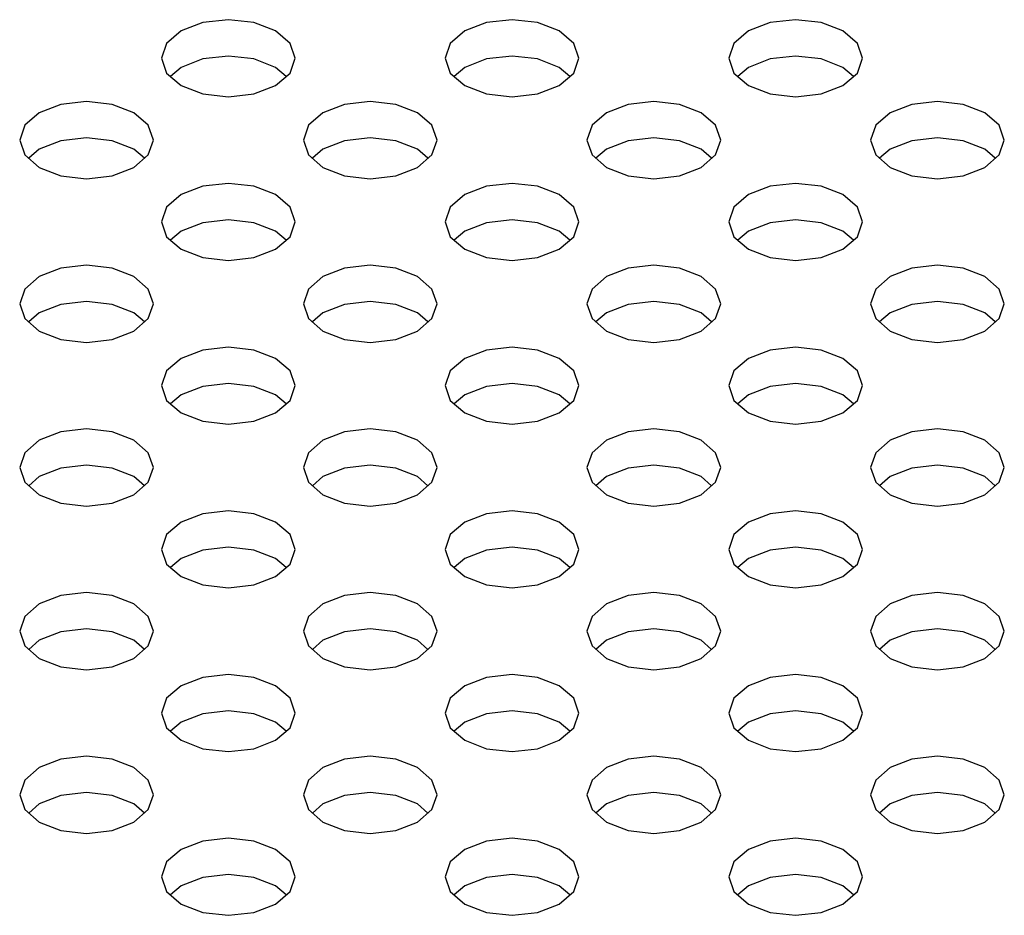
# Model space of a CAD drawing. Header units: inches. Extents: x 0 to 34, y 0 to 22.
# Tile 28 of 66: x 3.93 to 4.217, y 8.712 to 8.973. Entities that reach past the tile are written whole.
import ezdxf

# ---------------------------------------------------------------- set-up
doc = ezdxf.new("R2010")
doc.units = ezdxf.units.IN
doc.header["$LTSCALE"] = 1.87
doc.header["$MEASUREMENT"] = 0
doc.layers.get('0').update_dxf_attribs({"linetype": 'CONTINUOUS'})

msp = doc.modelspace()

# ---------------------------------------------------------------- linework, layer by layer
at = {"color": 2, "linetype": 'CONTINUOUS'}
for p, q in [((3.98354, 8.97209), (3.97722, 8.96966)), ((3.99099, 8.97295), (3.98354, 8.97209)), ((3.99843, 8.97209), (3.99099, 8.97295)), ((4.00475, 8.96966), (3.99843, 8.97209)), ((4.0661, 8.97209), (4.05979, 8.96966)), ((4.07355, 8.97295), (4.0661, 8.97209)), ((4.081, 8.97209), (4.07355, 8.97295)), ((4.08731, 8.96966), (4.081, 8.97209)), ((4.14867, 8.97209), (4.14235, 8.96966)), ((4.15611, 8.97295), (4.14867, 8.97209)), ((4.16356, 8.97209), (4.15611, 8.97295)), ((4.16987, 8.96966), (4.16356, 8.97209)), ((3.97722, 8.96966), (3.97301, 8.96601)), ((4.00896, 8.96601), (4.00475, 8.96966)), ((4.05979, 8.96966), (4.05557, 8.96601)), ((4.09153, 8.96601), (4.08731, 8.96966)), ((4.14235, 8.96966), (4.13813, 8.96601)), ((4.17409, 8.96601), (4.16987, 8.96966)), ((3.97301, 8.96601), (3.97152, 8.96171)), ((4.01045, 8.96171), (4.00896, 8.96601)), ((4.05557, 8.96601), (4.05409, 8.96171)), ((4.09301, 8.96171), (4.09153, 8.96601)), ((4.13813, 8.96601), (4.13665, 8.96171)), ((4.17557, 8.96171), (4.17409, 8.96601)), ((3.99099, 8.96235), (3.98354, 8.9615)), ((3.99843, 8.9615), (3.99099, 8.96235)), ((4.07355, 8.96235), (4.0661, 8.9615)), ((4.081, 8.9615), (4.07355, 8.96235)), ((4.15611, 8.96235), (4.14867, 8.9615)), ((4.16356, 8.9615), (4.15611, 8.96235)), ((3.97152, 8.96171), (3.97301, 8.95741)), ((3.98354, 8.9615), (3.97722, 8.95906)), ((4.00475, 8.95906), (3.99843, 8.9615)), ((4.00896, 8.95741), (4.01045, 8.96171)), ((4.05409, 8.96171), (4.05557, 8.95741)), ((4.0661, 8.9615), (4.05979, 8.95906)), ((4.08731, 8.95906), (4.081, 8.9615)), ((4.09153, 8.95741), (4.09301, 8.96171)), ((4.13665, 8.96171), (4.13813, 8.95741)), ((4.14867, 8.9615), (4.14235, 8.95906)), ((4.16987, 8.95906), (4.16356, 8.9615)), ((4.17409, 8.95741), (4.17557, 8.96171)), ((3.97301, 8.95741), (3.97722, 8.95377)), ((3.97722, 8.95906), (3.97416, 8.95641)), ((4.00781, 8.95641), (4.00475, 8.95906)), ((4.00475, 8.95377), (4.00896, 8.95741)), ((4.05557, 8.95741), (4.05979, 8.95377)), ((4.05979, 8.95906), (4.05672, 8.95641)), ((4.09037, 8.95641), (4.08731, 8.95906)), ((4.08731, 8.95377), (4.09153, 8.95741)), ((4.13813, 8.95741), (4.14235, 8.95377)), ((4.14235, 8.95906), (4.13929, 8.95641)), ((4.17294, 8.95641), (4.16987, 8.95906)), ((4.16987, 8.95377), (4.17409, 8.95741)), ((3.97722, 8.95377), (3.98354, 8.95133)), ((3.99843, 8.95133), (4.00475, 8.95377)), ((4.05979, 8.95377), (4.0661, 8.95133)), ((4.081, 8.95133), (4.08731, 8.95377)), ((4.14235, 8.95377), (4.14867, 8.95133)), ((4.16356, 8.95133), (4.16987, 8.95377)), ((3.98354, 8.95133), (3.99099, 8.95047)), ((3.99099, 8.95047), (3.99843, 8.95133)), ((4.0661, 8.95133), (4.07355, 8.95047)), ((4.07355, 8.95047), (4.081, 8.95133)), ((4.14867, 8.95133), (4.15611, 8.95047)), ((4.15611, 8.95047), (4.16356, 8.95133)), ((3.94226, 8.94826), (3.93594, 8.94582)), ((3.9497, 8.94911), (3.94226, 8.94826)), ((3.95715, 8.94826), (3.9497, 8.94911)), ((3.96346, 8.94582), (3.95715, 8.94826)), ((4.02482, 8.94826), (4.01851, 8.94582)), ((4.03227, 8.94911), (4.02482, 8.94826)), ((4.03971, 8.94826), (4.03227, 8.94911)), ((4.04603, 8.94582), (4.03971, 8.94826)), ((4.10738, 8.94826), (4.10107, 8.94582)), ((4.11483, 8.94911), (4.10738, 8.94826)), ((4.12228, 8.94826), (4.11483, 8.94911)), ((4.12859, 8.94582), (4.12228, 8.94826)), ((4.18995, 8.94826), (4.18363, 8.94582)), ((4.19739, 8.94911), (4.18995, 8.94826)), ((4.20484, 8.94826), (4.19739, 8.94911)), ((4.21115, 8.94582), (4.20484, 8.94826)), ((3.93594, 8.94582), (3.93172, 8.94218)), ((3.96768, 8.94218), (3.96346, 8.94582)), ((4.01851, 8.94582), (4.01429, 8.94218)), ((4.05025, 8.94218), (4.04603, 8.94582)), ((4.10107, 8.94582), (4.09685, 8.94218)), ((4.13281, 8.94218), (4.12859, 8.94582)), ((4.18363, 8.94582), (4.17942, 8.94218)), ((4.21537, 8.94218), (4.21115, 8.94582)), ((3.93172, 8.94218), (3.93024, 8.93788)), ((3.96916, 8.93788), (3.96768, 8.94218)), ((4.01429, 8.94218), (4.01281, 8.93788)), ((4.05173, 8.93788), (4.05025, 8.94218)), ((4.09685, 8.94218), (4.09537, 8.93788)), ((4.13429, 8.93788), (4.13281, 8.94218)), ((4.17942, 8.94218), (4.17793, 8.93788)), ((4.21685, 8.93788), (4.21537, 8.94218)), ((3.93024, 8.93788), (3.93172, 8.93358)), ((3.94226, 8.93766), (3.93594, 8.93523)), ((3.9497, 8.93852), (3.94226, 8.93766)), ((3.95715, 8.93766), (3.9497, 8.93852)), ((3.96346, 8.93523), (3.95715, 8.93766)), ((3.96768, 8.93358), (3.96916, 8.93788)), ((4.01281, 8.93788), (4.01429, 8.93358)), ((4.02482, 8.93766), (4.01851, 8.93523)), ((4.03227, 8.93852), (4.02482, 8.93766)), ((4.03971, 8.93766), (4.03227, 8.93852)), ((4.04603, 8.93523), (4.03971, 8.93766)), ((4.05025, 8.93358), (4.05173, 8.93788)), ((4.09537, 8.93788), (4.09685, 8.93358)), ((4.10738, 8.93766), (4.10107, 8.93523)), ((4.11483, 8.93852), (4.10738, 8.93766)), ((4.12228, 8.93766), (4.11483, 8.93852)), ((4.12859, 8.93523), (4.12228, 8.93766)), ((4.13281, 8.93358), (4.13429, 8.93788)), ((4.17793, 8.93788), (4.17942, 8.93358)), ((4.18995, 8.93766), (4.18363, 8.93523)), ((4.19739, 8.93852), (4.18995, 8.93766)), ((4.20484, 8.93766), (4.19739, 8.93852)), ((4.21115, 8.93523), (4.20484, 8.93766)), ((4.21537, 8.93358), (4.21685, 8.93788)), ((3.93594, 8.93523), (3.93288, 8.93258)), ((3.96653, 8.93258), (3.96346, 8.93523)), ((4.01851, 8.93523), (4.01544, 8.93258)), ((4.04909, 8.93258), (4.04603, 8.93523)), ((4.10107, 8.93523), (4.098, 8.93258)), ((4.13166, 8.93258), (4.12859, 8.93523)), ((4.18363, 8.93523), (4.18057, 8.93258)), ((4.21422, 8.93258), (4.21115, 8.93523)), ((3.93172, 8.93358), (3.93594, 8.92993)), ((3.96346, 8.92993), (3.96768, 8.93358)), ((4.01429, 8.93358), (4.01851, 8.92993)), ((4.04603, 8.92993), (4.05025, 8.93358)), ((4.09685, 8.93358), (4.10107, 8.92993)), ((4.12859, 8.92993), (4.13281, 8.93358)), ((4.17942, 8.93358), (4.18363, 8.92993)), ((4.21115, 8.92993), (4.21537, 8.93358)), ((3.93594, 8.92993), (3.94226, 8.92749)), ((3.95715, 8.92749), (3.96346, 8.92993)), ((4.01851, 8.92993), (4.02482, 8.92749)), ((4.03971, 8.92749), (4.04603, 8.92993)), ((4.10107, 8.92993), (4.10738, 8.92749)), ((4.12228, 8.92749), (4.12859, 8.92993)), ((4.18363, 8.92993), (4.18995, 8.92749)), ((4.20484, 8.92749), (4.21115, 8.92993)), ((3.94226, 8.92749), (3.9497, 8.92664)), ((3.9497, 8.92664), (3.95715, 8.92749)), ((3.99099, 8.92528), (3.98354, 8.92442)), ((3.99843, 8.92442), (3.99099, 8.92528)), ((4.02482, 8.92749), (4.03227, 8.92664)), ((4.03227, 8.92664), (4.03971, 8.92749)), ((4.07355, 8.92528), (4.0661, 8.92442)), ((4.081, 8.92442), (4.07355, 8.92528)), ((4.10738, 8.92749), (4.11483, 8.92664)), ((4.11483, 8.92664), (4.12228, 8.92749)), ((4.15611, 8.92528), (4.14867, 8.92442)), ((4.16356, 8.92442), (4.15611, 8.92528)), ((4.18995, 8.92749), (4.19739, 8.92664)), ((4.19739, 8.92664), (4.20484, 8.92749)), ((3.98354, 8.92442), (3.97722, 8.92199)), ((4.00475, 8.92199), (3.99843, 8.92442)), ((4.0661, 8.92442), (4.05979, 8.92199)), ((4.08731, 8.92199), (4.081, 8.92442)), ((4.14867, 8.92442), (4.14235, 8.92199)), ((4.16987, 8.92199), (4.16356, 8.92442)), ((3.97722, 8.92199), (3.97301, 8.91834)), ((4.00896, 8.91834), (4.00475, 8.92199)), ((4.05979, 8.92199), (4.05557, 8.91834)), ((4.09153, 8.91834), (4.08731, 8.92199)), ((4.14235, 8.92199), (4.13813, 8.91834)), ((4.17409, 8.91834), (4.16987, 8.92199)), ((3.97301, 8.91834), (3.97152, 8.91404)), ((4.01045, 8.91404), (4.00896, 8.91834)), ((4.05557, 8.91834), (4.05409, 8.91404)), ((4.09301, 8.91404), (4.09153, 8.91834)), ((4.13813, 8.91834), (4.13665, 8.91404)), ((4.17557, 8.91404), (4.17409, 8.91834)), ((3.97152, 8.91404), (3.97301, 8.90974)), ((3.98354, 8.91383), (3.97722, 8.91139)), ((3.99099, 8.91468), (3.98354, 8.91383)), ((3.99843, 8.91383), (3.99099, 8.91468)), ((4.00475, 8.91139), (3.99843, 8.91383)), ((4.00896, 8.90974), (4.01045, 8.91404)), ((4.05409, 8.91404), (4.05557, 8.90974)), ((4.0661, 8.91383), (4.05979, 8.91139)), ((4.07355, 8.91468), (4.0661, 8.91383)), ((4.081, 8.91383), (4.07355, 8.91468)), ((4.08731, 8.91139), (4.081, 8.91383)), ((4.09153, 8.90974), (4.09301, 8.91404)), ((4.13665, 8.91404), (4.13813, 8.90974)), ((4.14867, 8.91383), (4.14235, 8.91139)), ((4.15611, 8.91468), (4.14867, 8.91383)), ((4.16356, 8.91383), (4.15611, 8.91468)), ((4.16987, 8.91139), (4.16356, 8.91383)), ((4.17409, 8.90974), (4.17557, 8.91404)), ((3.97722, 8.91139), (3.97416, 8.90874)), ((4.00781, 8.90874), (4.00475, 8.91139)), ((4.05979, 8.91139), (4.05672, 8.90874)), ((4.09037, 8.90874), (4.08731, 8.91139)), ((4.14235, 8.91139), (4.13929, 8.90874)), ((4.17294, 8.90874), (4.16987, 8.91139)), ((3.97301, 8.90974), (3.97722, 8.90609)), ((4.00475, 8.90609), (4.00896, 8.90974)), ((4.05557, 8.90974), (4.05979, 8.90609)), ((4.08731, 8.90609), (4.09153, 8.90974)), ((4.13813, 8.90974), (4.14235, 8.90609)), ((4.16987, 8.90609), (4.17409, 8.90974)), ((3.97722, 8.90609), (3.98354, 8.90366)), ((3.99843, 8.90366), (4.00475, 8.90609)), ((4.05979, 8.90609), (4.0661, 8.90366)), ((4.081, 8.90366), (4.08731, 8.90609)), ((4.14235, 8.90609), (4.14867, 8.90366)), ((4.16356, 8.90366), (4.16987, 8.90609)), ((3.98354, 8.90366), (3.99099, 8.9028)), ((3.99099, 8.9028), (3.99843, 8.90366)), ((4.0661, 8.90366), (4.07355, 8.9028)), ((4.07355, 8.9028), (4.081, 8.90366)), ((4.14867, 8.90366), (4.15611, 8.9028)), ((4.15611, 8.9028), (4.16356, 8.90366)), ((3.94226, 8.90059), (3.93594, 8.89815)), ((3.9497, 8.90144), (3.94226, 8.90059)), ((3.95715, 8.90059), (3.9497, 8.90144)), ((3.96346, 8.89815), (3.95715, 8.90059)), ((4.02482, 8.90059), (4.01851, 8.89815)), ((4.03227, 8.90144), (4.02482, 8.90059)), ((4.03971, 8.90059), (4.03227, 8.90144)), ((4.04603, 8.89815), (4.03971, 8.90059)), ((4.10738, 8.90059), (4.10107, 8.89815)), ((4.11483, 8.90144), (4.10738, 8.90059)), ((4.12228, 8.90059), (4.11483, 8.90144)), ((4.12859, 8.89815), (4.12228, 8.90059)), ((4.18995, 8.90059), (4.18363, 8.89815)), ((4.19739, 8.90144), (4.18995, 8.90059)), ((4.20484, 8.90059), (4.19739, 8.90144)), ((4.21115, 8.89815), (4.20484, 8.90059)), ((3.93594, 8.89815), (3.93172, 8.8945)), ((3.96768, 8.8945), (3.96346, 8.89815)), ((4.01851, 8.89815), (4.01429, 8.8945)), ((4.05025, 8.8945), (4.04603, 8.89815)), ((4.10107, 8.89815), (4.09685, 8.8945)), ((4.13281, 8.8945), (4.12859, 8.89815)), ((4.18363, 8.89815), (4.17942, 8.8945)), ((4.21537, 8.8945), (4.21115, 8.89815)), ((3.93172, 8.8945), (3.93024, 8.8902)), ((3.96916, 8.8902), (3.96768, 8.8945)), ((4.01429, 8.8945), (4.01281, 8.8902)), ((4.05173, 8.8902), (4.05025, 8.8945)), ((4.09685, 8.8945), (4.09537, 8.8902)), ((4.13429, 8.8902), (4.13281, 8.8945)), ((4.17942, 8.8945), (4.17793, 8.8902)), ((4.21685, 8.8902), (4.21537, 8.8945)), ((3.9497, 8.89085), (3.94226, 8.88999)), ((3.95715, 8.88999), (3.9497, 8.89085)), ((4.03227, 8.89085), (4.02482, 8.88999)), ((4.03971, 8.88999), (4.03227, 8.89085)), ((4.11483, 8.89085), (4.10738, 8.88999)), ((4.12228, 8.88999), (4.11483, 8.89085)), ((4.19739, 8.89085), (4.18995, 8.88999)), ((4.20484, 8.88999), (4.19739, 8.89085)), ((3.93024, 8.8902), (3.93172, 8.8859)), ((3.94226, 8.88999), (3.93594, 8.88756)), ((3.96346, 8.88756), (3.95715, 8.88999)), ((3.96768, 8.8859), (3.96916, 8.8902)), ((4.01281, 8.8902), (4.01429, 8.8859)), ((4.02482, 8.88999), (4.01851, 8.88756)), ((4.04603, 8.88756), (4.03971, 8.88999)), ((4.05025, 8.8859), (4.05173, 8.8902)), ((4.09537, 8.8902), (4.09685, 8.8859)), ((4.10738, 8.88999), (4.10107, 8.88756)), ((4.12859, 8.88756), (4.12228, 8.88999)), ((4.13281, 8.8859), (4.13429, 8.8902)), ((4.17793, 8.8902), (4.17942, 8.8859)), ((4.18995, 8.88999), (4.18363, 8.88756)), ((4.21115, 8.88756), (4.20484, 8.88999)), ((4.21537, 8.8859), (4.21685, 8.8902)), ((3.93172, 8.8859), (3.93594, 8.88226)), ((3.93594, 8.88756), (3.93288, 8.88491)), ((3.96653, 8.88491), (3.96346, 8.88756)), ((3.96346, 8.88226), (3.96768, 8.8859)), ((4.01429, 8.8859), (4.01851, 8.88226)), ((4.01851, 8.88756), (4.01544, 8.88491)), ((4.04909, 8.88491), (4.04603, 8.88756)), ((4.04603, 8.88226), (4.05025, 8.8859)), ((4.09685, 8.8859), (4.10107, 8.88226)), ((4.10107, 8.88756), (4.098, 8.88491)), ((4.13166, 8.88491), (4.12859, 8.88756)), ((4.12859, 8.88226), (4.13281, 8.8859)), ((4.17942, 8.8859), (4.18363, 8.88226)), ((4.18363, 8.88756), (4.18057, 8.88491)), ((4.21422, 8.88491), (4.21115, 8.88756)), ((4.21115, 8.88226), (4.21537, 8.8859)), ((3.93594, 8.88226), (3.94226, 8.87982)), ((3.95715, 8.87982), (3.96346, 8.88226)), ((4.01851, 8.88226), (4.02482, 8.87982)), ((4.03971, 8.87982), (4.04603, 8.88226)), ((4.10107, 8.88226), (4.10738, 8.87982)), ((4.12228, 8.87982), (4.12859, 8.88226)), ((4.18363, 8.88226), (4.18995, 8.87982)), ((4.20484, 8.87982), (4.21115, 8.88226)), ((3.94226, 8.87982), (3.9497, 8.87897)), ((3.9497, 8.87897), (3.95715, 8.87982)), ((4.02482, 8.87982), (4.03227, 8.87897)), ((4.03227, 8.87897), (4.03971, 8.87982)), ((4.10738, 8.87982), (4.11483, 8.87897)), ((4.11483, 8.87897), (4.12228, 8.87982)), ((4.18995, 8.87982), (4.19739, 8.87897)), ((4.19739, 8.87897), (4.20484, 8.87982)), ((3.98354, 8.87675), (3.97722, 8.87431)), ((3.99099, 8.87761), (3.98354, 8.87675)), ((3.99843, 8.87675), (3.99099, 8.87761)), ((4.00475, 8.87431), (3.99843, 8.87675)), ((4.0661, 8.87675), (4.05979, 8.87431)), ((4.07355, 8.87761), (4.0661, 8.87675)), ((4.081, 8.87675), (4.07355, 8.87761)), ((4.08731, 8.87431), (4.081, 8.87675)), ((4.14867, 8.87675), (4.14235, 8.87431)), ((4.15611, 8.87761), (4.14867, 8.87675)), ((4.16356, 8.87675), (4.15611, 8.87761)), ((4.16987, 8.87431), (4.16356, 8.87675)), ((3.97722, 8.87431), (3.97301, 8.87067)), ((4.00896, 8.87067), (4.00475, 8.87431)), ((4.05979, 8.87431), (4.05557, 8.87067)), ((4.09153, 8.87067), (4.08731, 8.87431)), ((4.14235, 8.87431), (4.13813, 8.87067)), ((4.17409, 8.87067), (4.16987, 8.87431)), ((3.97301, 8.87067), (3.97152, 8.86637)), ((4.01045, 8.86637), (4.00896, 8.87067)), ((4.05557, 8.87067), (4.05409, 8.86637)), ((4.09301, 8.86637), (4.09153, 8.87067)), ((4.13813, 8.87067), (4.13665, 8.86637)), ((4.17557, 8.86637), (4.17409, 8.87067)), ((3.97152, 8.86637), (3.97301, 8.86207)), ((3.98354, 8.86616), (3.97722, 8.86372)), ((3.99099, 8.86701), (3.98354, 8.86616)), ((3.99843, 8.86616), (3.99099, 8.86701)), ((4.00475, 8.86372), (3.99843, 8.86616)), ((4.00896, 8.86207), (4.01045, 8.86637)), ((4.05409, 8.86637), (4.05557, 8.86207)), ((4.0661, 8.86616), (4.05979, 8.86372)), ((4.07355, 8.86701), (4.0661, 8.86616)), ((4.081, 8.86616), (4.07355, 8.86701)), ((4.08731, 8.86372), (4.081, 8.86616)), ((4.09153, 8.86207), (4.09301, 8.86637)), ((4.13665, 8.86637), (4.13813, 8.86207)), ((4.14867, 8.86616), (4.14235, 8.86372)), ((4.15611, 8.86701), (4.14867, 8.86616)), ((4.16356, 8.86616), (4.15611, 8.86701)), ((4.16987, 8.86372), (4.16356, 8.86616)), ((4.17409, 8.86207), (4.17557, 8.86637)), ((3.97301, 8.86207), (3.97722, 8.85842)), ((3.97722, 8.86372), (3.97416, 8.86107)), ((4.00781, 8.86107), (4.00475, 8.86372)), ((4.00475, 8.85842), (4.00896, 8.86207)), ((4.05557, 8.86207), (4.05979, 8.85842)), ((4.05979, 8.86372), (4.05672, 8.86107)), ((4.09037, 8.86107), (4.08731, 8.86372)), ((4.08731, 8.85842), (4.09153, 8.86207)), ((4.13813, 8.86207), (4.14235, 8.85842)), ((4.14235, 8.86372), (4.13929, 8.86107)), ((4.17294, 8.86107), (4.16987, 8.86372)), ((4.16987, 8.85842), (4.17409, 8.86207)), ((3.97722, 8.85842), (3.98354, 8.85599)), ((3.99843, 8.85599), (4.00475, 8.85842)), ((4.05979, 8.85842), (4.0661, 8.85599)), ((4.081, 8.85599), (4.08731, 8.85842)), ((4.14235, 8.85842), (4.14867, 8.85599)), ((4.16356, 8.85599), (4.16987, 8.85842)), ((3.9497, 8.85377), (3.94226, 8.85291)), ((3.95715, 8.85291), (3.9497, 8.85377)), ((3.98354, 8.85599), (3.99099, 8.85513)), ((3.99099, 8.85513), (3.99843, 8.85599)), ((4.03227, 8.85377), (4.02482, 8.85291)), ((4.03971, 8.85291), (4.03227, 8.85377)), ((4.0661, 8.85599), (4.07355, 8.85513)), ((4.07355, 8.85513), (4.081, 8.85599)), ((4.11483, 8.85377), (4.10738, 8.85291)), ((4.12228, 8.85291), (4.11483, 8.85377)), ((4.14867, 8.85599), (4.15611, 8.85513)), ((4.15611, 8.85513), (4.16356, 8.85599)), ((4.19739, 8.85377), (4.18995, 8.85291)), ((4.20484, 8.85291), (4.19739, 8.85377)), ((3.94226, 8.85291), (3.93594, 8.85048)), ((3.96346, 8.85048), (3.95715, 8.85291)), ((4.02482, 8.85291), (4.01851, 8.85048)), ((4.04603, 8.85048), (4.03971, 8.85291)), ((4.10738, 8.85291), (4.10107, 8.85048)), ((4.12859, 8.85048), (4.12228, 8.85291)), ((4.18995, 8.85291), (4.18363, 8.85048)), ((4.21115, 8.85048), (4.20484, 8.85291)), ((3.93594, 8.85048), (3.93172, 8.84683)), ((3.96768, 8.84683), (3.96346, 8.85048)), ((4.01851, 8.85048), (4.01429, 8.84683)), ((4.05025, 8.84683), (4.04603, 8.85048)), ((4.10107, 8.85048), (4.09685, 8.84683)), ((4.13281, 8.84683), (4.12859, 8.85048)), ((4.18363, 8.85048), (4.17942, 8.84683)), ((4.21537, 8.84683), (4.21115, 8.85048)), ((3.93172, 8.84683), (3.93024, 8.84253)), ((3.96916, 8.84253), (3.96768, 8.84683)), ((4.01429, 8.84683), (4.01281, 8.84253)), ((4.05173, 8.84253), (4.05025, 8.84683)), ((4.09685, 8.84683), (4.09537, 8.84253)), ((4.13429, 8.84253), (4.13281, 8.84683)), ((4.17942, 8.84683), (4.17793, 8.84253)), ((4.21685, 8.84253), (4.21537, 8.84683)), ((3.93024, 8.84253), (3.93172, 8.83823)), ((3.94226, 8.84232), (3.93594, 8.83989)), ((3.9497, 8.84318), (3.94226, 8.84232)), ((3.95715, 8.84232), (3.9497, 8.84318)), ((3.96346, 8.83989), (3.95715, 8.84232)), ((3.96768, 8.83823), (3.96916, 8.84253)), ((4.01281, 8.84253), (4.01429, 8.83823)), ((4.02482, 8.84232), (4.01851, 8.83989)), ((4.03227, 8.84318), (4.02482, 8.84232)), ((4.03971, 8.84232), (4.03227, 8.84318)), ((4.04603, 8.83989), (4.03971, 8.84232)), ((4.05025, 8.83823), (4.05173, 8.84253)), ((4.09537, 8.84253), (4.09685, 8.83823)), ((4.10738, 8.84232), (4.10107, 8.83989)), ((4.11483, 8.84318), (4.10738, 8.84232)), ((4.12228, 8.84232), (4.11483, 8.84318)), ((4.12859, 8.83989), (4.12228, 8.84232)), ((4.13281, 8.83823), (4.13429, 8.84253)), ((4.17793, 8.84253), (4.17942, 8.83823)), ((4.18995, 8.84232), (4.18363, 8.83989)), ((4.19739, 8.84318), (4.18995, 8.84232)), ((4.20484, 8.84232), (4.19739, 8.84318)), ((4.21115, 8.83989), (4.20484, 8.84232)), ((4.21537, 8.83823), (4.21685, 8.84253)), ((3.93594, 8.83989), (3.93288, 8.83724)), ((3.96653, 8.83724), (3.96346, 8.83989)), ((4.01851, 8.83989), (4.01544, 8.83724)), ((4.04909, 8.83724), (4.04603, 8.83989)), ((4.10107, 8.83989), (4.098, 8.83724)), ((4.13166, 8.83724), (4.12859, 8.83989)), ((4.18363, 8.83989), (4.18057, 8.83724)), ((4.21422, 8.83724), (4.21115, 8.83989)), ((3.93172, 8.83823), (3.93594, 8.83459)), ((3.96346, 8.83459), (3.96768, 8.83823)), ((4.01429, 8.83823), (4.01851, 8.83459)), ((4.04603, 8.83459), (4.05025, 8.83823)), ((4.09685, 8.83823), (4.10107, 8.83459)), ((4.12859, 8.83459), (4.13281, 8.83823)), ((4.17942, 8.83823), (4.18363, 8.83459)), ((4.21115, 8.83459), (4.21537, 8.83823)), ((3.93594, 8.83459), (3.94226, 8.83215)), ((3.95715, 8.83215), (3.96346, 8.83459)), ((4.01851, 8.83459), (4.02482, 8.83215)), ((4.03971, 8.83215), (4.04603, 8.83459)), ((4.10107, 8.83459), (4.10738, 8.83215)), ((4.12228, 8.83215), (4.12859, 8.83459)), ((4.18363, 8.83459), (4.18995, 8.83215)), ((4.20484, 8.83215), (4.21115, 8.83459)), ((3.94226, 8.83215), (3.9497, 8.8313)), ((3.9497, 8.8313), (3.95715, 8.83215)), ((4.02482, 8.83215), (4.03227, 8.8313)), ((4.03227, 8.8313), (4.03971, 8.83215)), ((4.10738, 8.83215), (4.11483, 8.8313)), ((4.11483, 8.8313), (4.12228, 8.83215)), ((4.18995, 8.83215), (4.19739, 8.8313)), ((4.19739, 8.8313), (4.20484, 8.83215)), ((3.98354, 8.82908), (3.97722, 8.82664)), ((3.99099, 8.82993), (3.98354, 8.82908)), ((3.99843, 8.82908), (3.99099, 8.82993)), ((4.00475, 8.82664), (3.99843, 8.82908)), ((4.0661, 8.82908), (4.05979, 8.82664)), ((4.07355, 8.82993), (4.0661, 8.82908)), ((4.081, 8.82908), (4.07355, 8.82993)), ((4.08731, 8.82664), (4.081, 8.82908)), ((4.14867, 8.82908), (4.14235, 8.82664)), ((4.15611, 8.82993), (4.14867, 8.82908)), ((4.16356, 8.82908), (4.15611, 8.82993)), ((4.16987, 8.82664), (4.16356, 8.82908)), ((3.97722, 8.82664), (3.97301, 8.823)), ((4.00896, 8.823), (4.00475, 8.82664)), ((4.05979, 8.82664), (4.05557, 8.823)), ((4.09153, 8.823), (4.08731, 8.82664)), ((4.14235, 8.82664), (4.13813, 8.823)), ((4.17409, 8.823), (4.16987, 8.82664)), ((3.97301, 8.823), (3.97152, 8.8187)), ((4.01045, 8.8187), (4.00896, 8.823)), ((4.05557, 8.823), (4.05409, 8.8187)), ((4.09301, 8.8187), (4.09153, 8.823)), ((4.13813, 8.823), (4.13665, 8.8187)), ((4.17557, 8.8187), (4.17409, 8.823)), ((3.99099, 8.81934), (3.98354, 8.81849)), ((3.99843, 8.81849), (3.99099, 8.81934)), ((4.07355, 8.81934), (4.0661, 8.81849)), ((4.081, 8.81849), (4.07355, 8.81934)), ((4.15611, 8.81934), (4.14867, 8.81849)), ((4.16356, 8.81849), (4.15611, 8.81934)), ((3.97152, 8.8187), (3.97301, 8.8144)), ((3.98354, 8.81849), (3.97722, 8.81605)), ((4.00475, 8.81605), (3.99843, 8.81849)), ((4.00896, 8.8144), (4.01045, 8.8187)), ((4.05409, 8.8187), (4.05557, 8.8144)), ((4.0661, 8.81849), (4.05979, 8.81605)), ((4.08731, 8.81605), (4.081, 8.81849)), ((4.09153, 8.8144), (4.09301, 8.8187)), ((4.13665, 8.8187), (4.13813, 8.8144)), ((4.14867, 8.81849), (4.14235, 8.81605)), ((4.16987, 8.81605), (4.16356, 8.81849)), ((4.17409, 8.8144), (4.17557, 8.8187)), ((3.97301, 8.8144), (3.97722, 8.81075)), ((3.97722, 8.81605), (3.97416, 8.8134)), ((4.00781, 8.8134), (4.00475, 8.81605)), ((4.00475, 8.81075), (4.00896, 8.8144)), ((4.05557, 8.8144), (4.05979, 8.81075)), ((4.05979, 8.81605), (4.05672, 8.8134)), ((4.09037, 8.8134), (4.08731, 8.81605)), ((4.08731, 8.81075), (4.09153, 8.8144)), ((4.13813, 8.8144), (4.14235, 8.81075)), ((4.14235, 8.81605), (4.13929, 8.8134)), ((4.17294, 8.8134), (4.16987, 8.81605)), ((4.16987, 8.81075), (4.17409, 8.8144)), ((3.97722, 8.81075), (3.98354, 8.80832)), ((3.99843, 8.80832), (4.00475, 8.81075)), ((4.05979, 8.81075), (4.0661, 8.80832)), ((4.081, 8.80832), (4.08731, 8.81075)), ((4.14235, 8.81075), (4.14867, 8.80832)), ((4.16356, 8.80832), (4.16987, 8.81075)), ((3.98354, 8.80832), (3.99099, 8.80746)), ((3.99099, 8.80746), (3.99843, 8.80832)), ((4.0661, 8.80832), (4.07355, 8.80746)), ((4.07355, 8.80746), (4.081, 8.80832)), ((4.14867, 8.80832), (4.15611, 8.80746)), ((4.15611, 8.80746), (4.16356, 8.80832)), ((3.94226, 8.80524), (3.93594, 8.80281)), ((3.9497, 8.8061), (3.94226, 8.80524)), ((3.95715, 8.80524), (3.9497, 8.8061)), ((3.96346, 8.80281), (3.95715, 8.80524)), ((4.02482, 8.80524), (4.01851, 8.80281)), ((4.03227, 8.8061), (4.02482, 8.80524)), ((4.03971, 8.80524), (4.03227, 8.8061)), ((4.04603, 8.80281), (4.03971, 8.80524)), ((4.10738, 8.80524), (4.10107, 8.80281)), ((4.11483, 8.8061), (4.10738, 8.80524)), ((4.12228, 8.80524), (4.11483, 8.8061)), ((4.12859, 8.80281), (4.12228, 8.80524)), ((4.18995, 8.80524), (4.18363, 8.80281)), ((4.19739, 8.8061), (4.18995, 8.80524)), ((4.20484, 8.80524), (4.19739, 8.8061)), ((4.21115, 8.80281), (4.20484, 8.80524)), ((3.93594, 8.80281), (3.93172, 8.79916)), ((3.96768, 8.79916), (3.96346, 8.80281)), ((4.01851, 8.80281), (4.01429, 8.79916)), ((4.05025, 8.79916), (4.04603, 8.80281)), ((4.10107, 8.80281), (4.09685, 8.79916)), ((4.13281, 8.79916), (4.12859, 8.80281)), ((4.18363, 8.80281), (4.17942, 8.79916)), ((4.21537, 8.79916), (4.21115, 8.80281)), ((3.93172, 8.79916), (3.93024, 8.79486)), ((3.96916, 8.79486), (3.96768, 8.79916)), ((4.01429, 8.79916), (4.01281, 8.79486)), ((4.05173, 8.79486), (4.05025, 8.79916)), ((4.09685, 8.79916), (4.09537, 8.79486)), ((4.13429, 8.79486), (4.13281, 8.79916)), ((4.17942, 8.79916), (4.17793, 8.79486)), ((4.21685, 8.79486), (4.21537, 8.79916)), ((3.93024, 8.79486), (3.93172, 8.79056)), ((3.94226, 8.79465), (3.93594, 8.79222)), ((3.9497, 8.79551), (3.94226, 8.79465)), ((3.95715, 8.79465), (3.9497, 8.79551)), ((3.96346, 8.79222), (3.95715, 8.79465)), ((3.96768, 8.79056), (3.96916, 8.79486)), ((4.01281, 8.79486), (4.01429, 8.79056)), ((4.02482, 8.79465), (4.01851, 8.79222)), ((4.03227, 8.79551), (4.02482, 8.79465)), ((4.03971, 8.79465), (4.03227, 8.79551)), ((4.04603, 8.79222), (4.03971, 8.79465)), ((4.05025, 8.79056), (4.05173, 8.79486)), ((4.09537, 8.79486), (4.09685, 8.79056)), ((4.10738, 8.79465), (4.10107, 8.79222)), ((4.11483, 8.79551), (4.10738, 8.79465)), ((4.12228, 8.79465), (4.11483, 8.79551)), ((4.12859, 8.79222), (4.12228, 8.79465)), ((4.13281, 8.79056), (4.13429, 8.79486)), ((4.17793, 8.79486), (4.17942, 8.79056)), ((4.18995, 8.79465), (4.18363, 8.79222)), ((4.19739, 8.79551), (4.18995, 8.79465)), ((4.20484, 8.79465), (4.19739, 8.79551)), ((4.21115, 8.79222), (4.20484, 8.79465)), ((4.21537, 8.79056), (4.21685, 8.79486)), ((3.93172, 8.79056), (3.93594, 8.78692)), ((3.93594, 8.79222), (3.93288, 8.78957)), ((3.96653, 8.78957), (3.96346, 8.79222)), ((3.96346, 8.78692), (3.96768, 8.79056)), ((4.01429, 8.79056), (4.01851, 8.78692)), ((4.01851, 8.79222), (4.01544, 8.78957)), ((4.04909, 8.78957), (4.04603, 8.79222)), ((4.04603, 8.78692), (4.05025, 8.79056)), ((4.09685, 8.79056), (4.10107, 8.78692)), ((4.10107, 8.79222), (4.098, 8.78957)), ((4.13166, 8.78957), (4.12859, 8.79222)), ((4.12859, 8.78692), (4.13281, 8.79056)), ((4.17942, 8.79056), (4.18363, 8.78692)), ((4.18363, 8.79222), (4.18057, 8.78957)), ((4.21422, 8.78957), (4.21115, 8.79222)), ((4.21115, 8.78692), (4.21537, 8.79056)), ((3.93594, 8.78692), (3.94226, 8.78448)), ((3.95715, 8.78448), (3.96346, 8.78692)), ((4.01851, 8.78692), (4.02482, 8.78448)), ((4.03971, 8.78448), (4.04603, 8.78692)), ((4.10107, 8.78692), (4.10738, 8.78448)), ((4.12228, 8.78448), (4.12859, 8.78692)), ((4.18363, 8.78692), (4.18995, 8.78448)), ((4.20484, 8.78448), (4.21115, 8.78692)), ((3.94226, 8.78448), (3.9497, 8.78363)), ((3.9497, 8.78363), (3.95715, 8.78448)), ((3.99099, 8.78226), (3.98354, 8.78141)), ((3.99843, 8.78141), (3.99099, 8.78226)), ((4.02482, 8.78448), (4.03227, 8.78363)), ((4.03227, 8.78363), (4.03971, 8.78448)), ((4.07355, 8.78226), (4.0661, 8.78141)), ((4.081, 8.78141), (4.07355, 8.78226)), ((4.10738, 8.78448), (4.11483, 8.78363)), ((4.11483, 8.78363), (4.12228, 8.78448)), ((4.15611, 8.78226), (4.14867, 8.78141)), ((4.16356, 8.78141), (4.15611, 8.78226)), ((4.18995, 8.78448), (4.19739, 8.78363)), ((4.19739, 8.78363), (4.20484, 8.78448)), ((3.97722, 8.77897), (3.97301, 8.77533)), ((3.98354, 8.78141), (3.97722, 8.77897)), ((4.00475, 8.77897), (3.99843, 8.78141)), ((4.00896, 8.77533), (4.00475, 8.77897)), ((4.05979, 8.77897), (4.05557, 8.77533)), ((4.0661, 8.78141), (4.05979, 8.77897)), ((4.08731, 8.77897), (4.081, 8.78141)), ((4.09153, 8.77533), (4.08731, 8.77897)), ((4.14235, 8.77897), (4.13813, 8.77533)), ((4.14867, 8.78141), (4.14235, 8.77897)), ((4.16987, 8.77897), (4.16356, 8.78141)), ((4.17409, 8.77533), (4.16987, 8.77897)), ((3.97301, 8.77533), (3.97152, 8.77103)), ((4.01045, 8.77103), (4.00896, 8.77533)), ((4.05557, 8.77533), (4.05409, 8.77103)), ((4.09301, 8.77103), (4.09153, 8.77533)), ((4.13813, 8.77533), (4.13665, 8.77103)), ((4.17557, 8.77103), (4.17409, 8.77533)), ((3.97152, 8.77103), (3.97301, 8.76673)), ((3.98354, 8.77082), (3.97722, 8.76838)), ((3.99099, 8.77167), (3.98354, 8.77082)), ((3.99843, 8.77082), (3.99099, 8.77167)), ((4.00475, 8.76838), (3.99843, 8.77082)), ((4.00896, 8.76673), (4.01045, 8.77103)), ((4.05409, 8.77103), (4.05557, 8.76673)), ((4.0661, 8.77082), (4.05979, 8.76838)), ((4.07355, 8.77167), (4.0661, 8.77082)), ((4.081, 8.77082), (4.07355, 8.77167)), ((4.08731, 8.76838), (4.081, 8.77082)), ((4.09153, 8.76673), (4.09301, 8.77103)), ((4.13665, 8.77103), (4.13813, 8.76673)), ((4.14867, 8.77082), (4.14235, 8.76838)), ((4.15611, 8.77167), (4.14867, 8.77082)), ((4.16356, 8.77082), (4.15611, 8.77167)), ((4.16987, 8.76838), (4.16356, 8.77082)), ((4.17409, 8.76673), (4.17557, 8.77103)), ((3.97722, 8.76838), (3.97416, 8.76573)), ((4.00781, 8.76573), (4.00475, 8.76838)), ((4.05979, 8.76838), (4.05672, 8.76573)), ((4.09037, 8.76573), (4.08731, 8.76838)), ((4.14235, 8.76838), (4.13929, 8.76573)), ((4.17294, 8.76573), (4.16987, 8.76838)), ((3.97301, 8.76673), (3.97722, 8.76308)), ((4.00475, 8.76308), (4.00896, 8.76673)), ((4.05557, 8.76673), (4.05979, 8.76308)), ((4.08731, 8.76308), (4.09153, 8.76673)), ((4.13813, 8.76673), (4.14235, 8.76308)), ((4.16987, 8.76308), (4.17409, 8.76673)), ((3.97722, 8.76308), (3.98354, 8.76065)), ((3.99843, 8.76065), (4.00475, 8.76308)), ((4.05979, 8.76308), (4.0661, 8.76065)), ((4.081, 8.76065), (4.08731, 8.76308)), ((4.14235, 8.76308), (4.14867, 8.76065)), ((4.16356, 8.76065), (4.16987, 8.76308)), ((3.98354, 8.76065), (3.99099, 8.75979)), ((3.99099, 8.75979), (3.99843, 8.76065)), ((4.0661, 8.76065), (4.07355, 8.75979)), ((4.07355, 8.75979), (4.081, 8.76065)), ((4.14867, 8.76065), (4.15611, 8.75979)), ((4.15611, 8.75979), (4.16356, 8.76065)), ((3.94226, 8.75757), (3.93594, 8.75514)), ((3.9497, 8.75843), (3.94226, 8.75757)), ((3.95715, 8.75757), (3.9497, 8.75843)), ((3.96346, 8.75514), (3.95715, 8.75757)), ((4.02482, 8.75757), (4.01851, 8.75514)), ((4.03227, 8.75843), (4.02482, 8.75757)), ((4.03971, 8.75757), (4.03227, 8.75843)), ((4.04603, 8.75514), (4.03971, 8.75757)), ((4.10738, 8.75757), (4.10107, 8.75514)), ((4.11483, 8.75843), (4.10738, 8.75757)), ((4.12228, 8.75757), (4.11483, 8.75843)), ((4.12859, 8.75514), (4.12228, 8.75757)), ((4.18995, 8.75757), (4.18363, 8.75514)), ((4.19739, 8.75843), (4.18995, 8.75757)), ((4.20484, 8.75757), (4.19739, 8.75843)), ((4.21115, 8.75514), (4.20484, 8.75757)), ((3.93594, 8.75514), (3.93172, 8.75149)), ((3.96768, 8.75149), (3.96346, 8.75514)), ((4.01851, 8.75514), (4.01429, 8.75149)), ((4.05025, 8.75149), (4.04603, 8.75514)), ((4.10107, 8.75514), (4.09685, 8.75149)), ((4.13281, 8.75149), (4.12859, 8.75514)), ((4.18363, 8.75514), (4.17942, 8.75149)), ((4.21537, 8.75149), (4.21115, 8.75514)), ((3.93172, 8.75149), (3.93024, 8.74719)), ((3.96916, 8.74719), (3.96768, 8.75149)), ((4.01429, 8.75149), (4.01281, 8.74719)), ((4.05173, 8.74719), (4.05025, 8.75149)), ((4.09685, 8.75149), (4.09537, 8.74719)), ((4.13429, 8.74719), (4.13281, 8.75149)), ((4.17942, 8.75149), (4.17793, 8.74719)), ((4.21685, 8.74719), (4.21537, 8.75149)), ((3.9497, 8.74784), (3.94226, 8.74698)), ((3.95715, 8.74698), (3.9497, 8.74784)), ((4.03227, 8.74784), (4.02482, 8.74698)), ((4.03971, 8.74698), (4.03227, 8.74784)), ((4.11483, 8.74784), (4.10738, 8.74698)), ((4.12228, 8.74698), (4.11483, 8.74784)), ((4.19739, 8.74784), (4.18995, 8.74698)), ((4.20484, 8.74698), (4.19739, 8.74784)), ((3.93024, 8.74719), (3.93172, 8.74289)), ((3.93594, 8.74454), (3.93288, 8.7419)), ((3.94226, 8.74698), (3.93594, 8.74454)), ((3.96346, 8.74454), (3.95715, 8.74698)), ((3.96653, 8.7419), (3.96346, 8.74454)), ((3.96768, 8.74289), (3.96916, 8.74719)), ((4.01281, 8.74719), (4.01429, 8.74289)), ((4.01851, 8.74454), (4.01544, 8.7419)), ((4.02482, 8.74698), (4.01851, 8.74454)), ((4.04603, 8.74454), (4.03971, 8.74698)), ((4.04909, 8.7419), (4.04603, 8.74454)), ((4.05025, 8.74289), (4.05173, 8.74719)), ((4.09537, 8.74719), (4.09685, 8.74289)), ((4.10107, 8.74454), (4.098, 8.7419)), ((4.10738, 8.74698), (4.10107, 8.74454)), ((4.12859, 8.74454), (4.12228, 8.74698)), ((4.13166, 8.7419), (4.12859, 8.74454)), ((4.13281, 8.74289), (4.13429, 8.74719)), ((4.17793, 8.74719), (4.17942, 8.74289)), ((4.18363, 8.74454), (4.18057, 8.7419)), ((4.18995, 8.74698), (4.18363, 8.74454)), ((4.21115, 8.74454), (4.20484, 8.74698)), ((4.21422, 8.7419), (4.21115, 8.74454)), ((4.21537, 8.74289), (4.21685, 8.74719)), ((3.93172, 8.74289), (3.93594, 8.73925)), ((3.96346, 8.73925), (3.96768, 8.74289)), ((4.01429, 8.74289), (4.01851, 8.73925)), ((4.04603, 8.73925), (4.05025, 8.74289)), ((4.09685, 8.74289), (4.10107, 8.73925)), ((4.12859, 8.73925), (4.13281, 8.74289)), ((4.17942, 8.74289), (4.18363, 8.73925)), ((4.21115, 8.73925), (4.21537, 8.74289)), ((3.93594, 8.73925), (3.94226, 8.73681)), ((3.95715, 8.73681), (3.96346, 8.73925)), ((4.01851, 8.73925), (4.02482, 8.73681)), ((4.03971, 8.73681), (4.04603, 8.73925)), ((4.10107, 8.73925), (4.10738, 8.73681)), ((4.12228, 8.73681), (4.12859, 8.73925)), ((4.18363, 8.73925), (4.18995, 8.73681)), ((4.20484, 8.73681), (4.21115, 8.73925)), ((3.94226, 8.73681), (3.9497, 8.73596)), ((3.9497, 8.73596), (3.95715, 8.73681)), ((4.02482, 8.73681), (4.03227, 8.73596)), ((4.03227, 8.73596), (4.03971, 8.73681)), ((4.10738, 8.73681), (4.11483, 8.73596)), ((4.11483, 8.73596), (4.12228, 8.73681)), ((4.18995, 8.73681), (4.19739, 8.73596)), ((4.19739, 8.73596), (4.20484, 8.73681)), ((3.98354, 8.73374), (3.97722, 8.7313)), ((3.99099, 8.73459), (3.98354, 8.73374)), ((3.99843, 8.73374), (3.99099, 8.73459)), ((4.00475, 8.7313), (3.99843, 8.73374)), ((4.0661, 8.73374), (4.05979, 8.7313)), ((4.07355, 8.73459), (4.0661, 8.73374)), ((4.081, 8.73374), (4.07355, 8.73459)), ((4.08731, 8.7313), (4.081, 8.73374)), ((4.14867, 8.73374), (4.14235, 8.7313)), ((4.15611, 8.73459), (4.14867, 8.73374)), ((4.16356, 8.73374), (4.15611, 8.73459)), ((4.16987, 8.7313), (4.16356, 8.73374)), ((3.97722, 8.7313), (3.97301, 8.72766)), ((4.00896, 8.72766), (4.00475, 8.7313)), ((4.05979, 8.7313), (4.05557, 8.72766)), ((4.09153, 8.72766), (4.08731, 8.7313)), ((4.14235, 8.7313), (4.13813, 8.72766)), ((4.17409, 8.72766), (4.16987, 8.7313)), ((3.97301, 8.72766), (3.97152, 8.72336)), ((4.01045, 8.72336), (4.00896, 8.72766)), ((4.05557, 8.72766), (4.05409, 8.72336)), ((4.09301, 8.72336), (4.09153, 8.72766)), ((4.13813, 8.72766), (4.13665, 8.72336)), ((4.17557, 8.72336), (4.17409, 8.72766)), ((3.97152, 8.72336), (3.97301, 8.71906)), ((3.98354, 8.72314), (3.97722, 8.72071)), ((3.99099, 8.724), (3.98354, 8.72314)), ((3.99843, 8.72314), (3.99099, 8.724)), ((4.00475, 8.72071), (3.99843, 8.72314)), ((4.00896, 8.71906), (4.01045, 8.72336)), ((4.05409, 8.72336), (4.05557, 8.71906)), ((4.0661, 8.72314), (4.05979, 8.72071)), ((4.07355, 8.724), (4.0661, 8.72314)), ((4.081, 8.72314), (4.07355, 8.724)), ((4.08731, 8.72071), (4.081, 8.72314)), ((4.09153, 8.71906), (4.09301, 8.72336)), ((4.13665, 8.72336), (4.13813, 8.71906)), ((4.14867, 8.72314), (4.14235, 8.72071)), ((4.15611, 8.724), (4.14867, 8.72314)), ((4.16356, 8.72314), (4.15611, 8.724)), ((4.16987, 8.72071), (4.16356, 8.72314)), ((4.17409, 8.71906), (4.17557, 8.72336)), ((3.97301, 8.71906), (3.97722, 8.71541)), ((3.97722, 8.72071), (3.97416, 8.71806)), ((4.00781, 8.71806), (4.00475, 8.72071)), ((4.00475, 8.71541), (4.00896, 8.71906)), ((4.05557, 8.71906), (4.05979, 8.71541)), ((4.05979, 8.72071), (4.05672, 8.71806)), ((4.09037, 8.71806), (4.08731, 8.72071)), ((4.08731, 8.71541), (4.09153, 8.71906)), ((4.13813, 8.71906), (4.14235, 8.71541)), ((4.14235, 8.72071), (4.13929, 8.71806)), ((4.17294, 8.71806), (4.16987, 8.72071)), ((4.16987, 8.71541), (4.17409, 8.71906)), ((3.97722, 8.71541), (3.98354, 8.71298)), ((3.99843, 8.71298), (4.00475, 8.71541)), ((4.05979, 8.71541), (4.0661, 8.71298)), ((4.081, 8.71298), (4.08731, 8.71541)), ((4.14235, 8.71541), (4.14867, 8.71298)), ((4.16356, 8.71298), (4.16987, 8.71541)), ((3.98354, 8.71298), (3.99099, 8.71212)), ((3.99099, 8.71212), (3.99843, 8.71298)), ((4.0661, 8.71298), (4.07355, 8.71212)), ((4.07355, 8.71212), (4.081, 8.71298)), ((4.14867, 8.71298), (4.15611, 8.71212)), ((4.15611, 8.71212), (4.16356, 8.71298))]:
    msp.add_line(p, q, dxfattribs=at)

doc.saveas('drawing.dxf')
